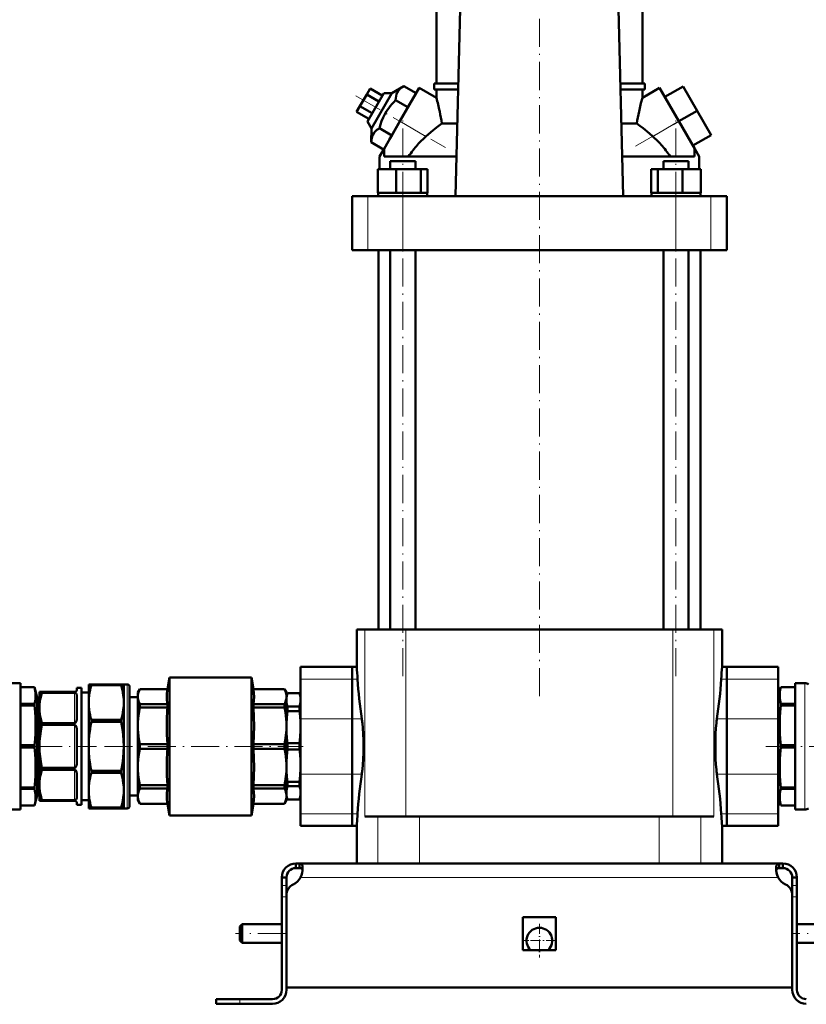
# Model space of a CAD drawing. Extents: x -1351 to 1763, y -1300 to 612.
# Tile 69 of 80: x 1252 to 1588, y -276 to 145. Entities that reach past the tile are written whole.
import ezdxf

# ---------------------------------------------------------------- set-up
doc = ezdxf.new("R2010")
doc.units = 0
doc.linetypes.add('DASHDOT', pattern=[18.5, 12, -3, 0.5, -3])

msp = doc.modelspace()

# ---------------------------------------------------------------- linework, layer by layer
at = {"color": 7, "linetype": 'DASHDOT', "lineweight": 18}
for p, q in [((1473.81, -143.97), (1473.81, 198.63)), ((1395.39, 112.55), (1433.68, 90.45)), ((1514.88, 90.99), (1541.82, 106.55)), ((1415.47, -135.43), (1415.47, 104.69)), ((1532.14, -135.43), (1532.14, 104.69)), ((1257.95, -165.42), (1284.69, -165.42)), ((1288.09, -165.42), (1372.89, -165.42)), ((1570.48, -165.42), (1634.42, -165.42)), ((1365.61, -245.42), (1344.01, -245.42)), ((1603.61, -245.42), (1582.01, -245.42))]:
    msp.add_line(p, q, dxfattribs=at)
at = {"color": 7, "lineweight": 50}
for p, q in [((1429.81, 117.83), (1429.81, 170.08)), ((1438.01, 69.68), (1440.48, 169.78)), ((1507.14, 169.78), (1509.6, 69.68)), ((1517.81, 117.83), (1517.81, 170.08)), ((1428.81, 117.83), (1439.2, 117.83)), ((1428.81, 115.33), (1428.81, 117.83)), ((1508.42, 117.83), (1518.81, 117.83)), ((1518.81, 115.33), (1518.81, 117.83)), ((1401.52, 115.68), (1400.08, 113.18)), ((1407.33, 113.74), (1400.33, 101.61)), ((1406.72, 112.68), (1401.52, 115.68)), ((1402.07, 98.61), (1410.8, 113.74)), ((1410.8, 113.74), (1407.33, 113.74)), ((1415.89, 116.72), (1410.8, 113.74)), ((1422.48, 115.97), (1414.23, 101.68)), ((1421.15, 113.68), (1415.89, 116.72)), ((1421.15, 113.68), (1417.69, 107.68)), ((1429.81, 111.73), (1422.48, 115.97)), ((1439.14, 115.33), (1428.81, 115.33)), ((1429.81, 111.73), (1429.81, 115.33)), ((1518.81, 115.33), (1508.48, 115.33)), ((1517.81, 111.73), (1525.14, 115.97)), ((1517.81, 111.73), (1517.81, 115.33)), ((1533.39, 101.68), (1525.14, 115.97)), ((1527.39, 112.07), (1535.18, 116.57)), ((1541.18, 106.18), (1535.18, 116.57)), ((1400.08, 113.18), (1397.19, 108.18)), ((1405.28, 110.18), (1400.08, 113.18)), ((1417.69, 107.68), (1412.42, 110.72)), ((1533.39, 101.68), (1527.39, 112.07)), ((1397.19, 108.18), (1395.75, 105.68)), ((1400.95, 102.68), (1395.75, 105.68)), ((1402.39, 105.18), (1397.19, 108.18)), ((1417.69, 107.68), (1410.76, 95.68)), ((1533.39, 101.68), (1541.18, 106.18)), ((1547.18, 95.78), (1541.18, 106.18)), ((1400.33, 101.61), (1402.07, 98.61)), ((1407.48, 89.99), (1414.23, 101.68)), ((1540.14, 89.99), (1533.39, 101.68)), ((1539.39, 91.28), (1533.39, 101.68)), ((1402.07, 98.61), (1402.03, 92.72)), ((1410.76, 95.68), (1405.49, 98.72)), ((1432.2, 100.8), (1438.78, 100.8)), ((1508.84, 100.8), (1515.42, 100.8)), ((1407.3, 89.68), (1402.03, 92.72)), ((1410.76, 95.68), (1409.82, 94.04)), ((1539.39, 91.28), (1547.18, 95.78)), ((1405.56, 86.66), (1407.48, 89.99)), ((1407.58, 89.92), (1407.48, 89.99)), ((1407.58, 86.68), (1407.58, 89.92)), ((1540.14, 89.99), (1540.03, 89.92)), ((1540.03, 86.68), (1540.03, 89.92)), ((1540.14, 89.99), (1542.06, 86.66)), ((1405.56, 81.18), (1405.56, 86.66)), ((1438.43, 86.68), (1407.58, 86.68)), ((1410.09, 84.68), (1411.67, 84.68)), ((1410.09, 81.18), (1410.09, 84.68)), ((1411.67, 84.68), (1420.85, 84.68)), ((1420.85, 81.18), (1420.85, 84.68)), ((1540.03, 86.68), (1509.19, 86.68)), ((1526.76, 84.68), (1535.95, 84.68)), ((1526.76, 81.18), (1526.76, 84.68)), ((1535.95, 84.68), (1537.52, 84.68)), ((1537.52, 81.18), (1537.52, 84.68)), ((1542.06, 81.18), (1542.06, 86.66)), ((1404.88, 81.18), (1412.63, 81.18)), ((1404.88, 71.18), (1404.88, 81.18)), ((1412.63, 81.18), (1423.23, 81.18)), ((1412.63, 71.18), (1412.63, 81.18)), ((1423.23, 81.18), (1426.07, 81.18)), ((1423.23, 71.18), (1423.23, 81.18)), ((1426.07, 71.18), (1426.07, 81.18)), ((1521.55, 81.18), (1524.39, 81.18)), ((1521.55, 71.18), (1521.55, 81.18)), ((1524.39, 81.18), (1534.98, 81.18)), ((1524.39, 71.18), (1524.39, 81.18)), ((1534.98, 81.18), (1542.74, 81.18)), ((1534.98, 71.18), (1534.98, 81.18)), ((1542.74, 71.18), (1542.74, 81.18)), ((1542.74, 71.18), (1542.74, 81.18)), ((1393.81, 69.68), (1400.6, 69.68)), ((1393.81, 46.68), (1393.81, 69.68)), ((1400.6, 69.68), (1415.47, 69.68)), ((1405.68, 71.18), (1404.88, 71.18)), ((1405.02, 71.18), (1405.02, 69.68)), ((1405.68, 71.18), (1411.83, 71.18)), ((1412.63, 71.18), (1411.83, 71.18)), ((1413.73, 71.18), (1412.63, 71.18)), ((1413.73, 71.18), (1415.47, 71.18)), ((1415.47, 71.18), (1422.14, 71.18)), ((1415.47, 69.68), (1532.15, 69.68)), ((1423.23, 71.18), (1422.14, 71.18)), ((1423.52, 71.18), (1423.23, 71.18)), ((1423.52, 71.18), (1425.92, 71.18)), ((1426.07, 71.18), (1425.77, 71.18)), ((1425.92, 71.18), (1425.92, 69.68)), ((1521.55, 71.18), (1521.84, 71.18)), ((1521.69, 71.18), (1524.09, 71.18)), ((1521.69, 71.18), (1521.69, 69.68)), ((1524.09, 71.18), (1524.39, 71.18)), ((1524.39, 71.18), (1525.48, 71.18)), ((1525.48, 71.18), (1532.14, 71.18)), ((1532.14, 71.18), (1533.89, 71.18)), ((1532.15, 69.68), (1547.02, 69.68)), ((1533.89, 71.18), (1534.98, 71.18)), ((1534.98, 71.18), (1535.78, 71.18)), ((1535.78, 71.18), (1541.94, 71.18)), ((1541.94, 71.18), (1542.74, 71.18)), ((1542.59, 71.18), (1542.59, 69.68)), ((1542.59, 71.18), (1542.59, 69.68)), ((1547.02, 69.68), (1553.81, 69.68)), ((1553.81, 46.68), (1553.81, 69.68)), ((1400.6, 46.68), (1393.81, 46.68)), ((1415.47, 46.68), (1400.6, 46.68)), ((1405.06, 46.68), (1405.06, -115.42)), ((1410.09, -115.42), (1410.09, 46.68)), ((1532.15, 46.68), (1415.47, 46.68)), ((1420.85, -115.42), (1420.85, 46.68)), ((1526.76, -115.42), (1526.76, 46.68)), ((1547.02, 46.68), (1532.15, 46.68)), ((1537.52, -115.42), (1537.52, 46.68)), ((1542.56, -115.42), (1542.56, 46.68)), ((1553.81, 46.68), (1547.02, 46.68)), ((1395.81, -115.42), (1399.29, -115.42)), ((1395.81, -131.42), (1395.81, -115.42)), ((1416.8, -115.42), (1399.29, -115.42)), ((1509.46, -115.42), (1416.8, -115.42)), ((1530.82, -115.42), (1509.46, -115.42)), ((1548.32, -115.42), (1530.82, -115.42)), ((1551.81, -115.42), (1548.32, -115.42)), ((1551.81, -131.42), (1551.81, -115.42)), ((1371.81, -136.66), (1371.81, -131.42)), ((1393.81, -131.42), (1371.81, -131.42)), ((1393.81, -136.66), (1393.81, -131.42)), ((1395.81, -131.42), (1393.81, -131.42)), ((1393.81, -131.42), (1393.81, -136.66)), ((1553.81, -131.42), (1551.81, -131.42)), ((1553.81, -131.42), (1553.81, -136.66)), ((1553.81, -136.66), (1553.81, -131.42)), ((1553.81, -131.42), (1575.81, -131.42)), ((1575.81, -131.42), (1575.81, -136.66)), ((1252.13, -138.42), (1247.97, -138.42)), ((1252.13, -192.42), (1252.13, -138.42)), ((1314.93, -140.92), (1315.81, -135.92)), ((1315.81, -135.92), (1315.81, -165.42)), ((1315.81, -135.92), (1350.81, -135.92)), ((1350.81, -194.92), (1350.81, -135.92)), ((1351.69, -140.92), (1350.81, -135.92)), ((1371.81, -136.66), (1371.81, -153.58)), ((1393.81, -136.66), (1393.81, -153.58)), ((1393.81, -153.58), (1393.81, -136.66)), ((1553.81, -153.58), (1553.81, -136.66)), ((1553.81, -136.66), (1553.81, -153.58)), ((1575.81, -153.58), (1575.81, -136.66)), ((1582.99, -138.42), (1587.15, -138.42)), ((1582.99, -138.42), (1582.99, -192.42)), ((1252.13, -140.17), (1258.16, -140.17)), ((1252.13, -140.18), (1258.16, -140.18)), ((1258.16, -140.18), (1258.16, -140.17)), ((1259.31, -144.47), (1258.16, -140.17)), ((1260.31, -142.17), (1261.32, -142.17)), ((1260.31, -148.98), (1260.31, -142.17)), ((1261.32, -142.49), (1261.32, -142.17)), ((1275.31, -142.17), (1261.32, -142.17)), ((1275.31, -142.49), (1261.32, -142.49)), ((1276.31, -140.42), (1276.31, -141.17)), ((1276.31, -140.42), (1278.31, -140.42)), ((1278.31, -165.42), (1278.31, -140.42)), ((1278.31, -142.42), (1281.31, -142.42)), ((1282.46, -138.92), (1281.31, -138.92)), ((1281.31, -146.68), (1281.31, -138.92)), ((1282.46, -138.92), (1295.15, -138.92)), ((1282.46, -139.27), (1282.46, -138.92)), ((1282.46, -139.27), (1295.15, -139.27)), ((1295.15, -139.27), (1295.15, -138.92)), ((1296.31, -138.92), (1295.15, -138.92)), ((1296.31, -146.68), (1296.31, -138.92)), ((1296.31, -138.92), (1297.81, -138.92)), ((1298.81, -165.42), (1298.81, -139.92)), ((1302.31, -142.42), (1303.17, -140.92)), ((1302.31, -144.17), (1302.31, -142.42)), ((1303.17, -140.94), (1303.17, -140.92)), ((1314.93, -140.92), (1303.17, -140.92)), ((1303.17, -140.94), (1314.93, -140.94)), ((1314.93, -140.94), (1314.93, -140.92)), ((1351.69, -140.94), (1351.69, -140.92)), ((1364.94, -140.92), (1351.69, -140.92)), ((1351.69, -140.94), (1364.94, -140.94)), ((1364.94, -140.94), (1364.94, -140.92)), ((1365.81, -142.42), (1364.94, -140.92)), ((1365.81, -144.17), (1365.81, -142.42)), ((1365.81, -143.92), (1366.26, -142.67)), ((1366.26, -142.67), (1366.26, -142.71)), ((1371.35, -142.67), (1366.26, -142.67)), ((1371.35, -142.71), (1366.26, -142.71)), ((1371.35, -142.67), (1371.35, -142.71)), ((1371.81, -143.92), (1371.35, -142.67)), ((1575.81, -144.47), (1576.96, -140.17)), ((1576.96, -140.17), (1576.96, -140.18)), ((1582.99, -140.17), (1576.96, -140.17)), ((1582.99, -140.18), (1576.96, -140.18)), ((1252.13, -147.25), (1258.16, -147.25)), ((1258.16, -147.57), (1258.16, -147.25)), ((1259.31, -150.61), (1259.31, -144.47)), ((1259.31, -144.47), (1260.31, -144.47)), ((1276.31, -143.98), (1276.31, -152.57)), ((1281.31, -165.42), (1281.31, -146.68)), ((1296.31, -165.42), (1296.31, -146.68)), ((1298.81, -144.42), (1302.31, -144.42)), ((1302.31, -156.62), (1302.31, -144.17)), ((1365.81, -143.92), (1365.81, -145.56)), ((1365.81, -156.62), (1365.81, -144.17)), ((1365.81, -145.56), (1365.81, -157.2)), ((1575.81, -144.47), (1575.81, -180.24)), ((1582.99, -147.25), (1576.96, -147.25)), ((1576.96, -147.25), (1576.96, -147.9)), ((1252.13, -147.9), (1258.16, -147.9)), ((1258.16, -147.9), (1258.16, -147.57)), ((1259.31, -186.38), (1259.31, -150.61)), ((1260.31, -165.42), (1260.31, -148.98)), ((1303.17, -148.82), (1303.17, -147.4)), ((1314.93, -147.4), (1303.17, -147.4)), ((1303.17, -148.82), (1314.93, -148.82)), ((1314.93, -148.82), (1314.93, -147.4)), ((1351.69, -148.82), (1351.69, -147.4)), ((1364.94, -147.4), (1351.69, -147.4)), ((1351.69, -148.82), (1364.94, -148.82)), ((1364.94, -148.82), (1364.94, -147.4)), ((1371.35, -148.41), (1366.26, -148.41)), ((1366.26, -148.41), (1366.26, -150.32)), ((1371.35, -150.32), (1366.26, -150.32)), ((1371.35, -148.41), (1371.35, -150.32)), ((1582.99, -147.9), (1576.96, -147.9)), ((1261.32, -156.23), (1261.32, -155.48)), ((1275.31, -155.48), (1261.32, -155.48)), ((1282.46, -154.1), (1295.15, -154.1)), ((1282.46, -154.94), (1282.46, -154.1)), ((1282.46, -154.94), (1295.15, -154.94)), ((1295.15, -154.94), (1295.15, -154.1)), ((1371.81, -177.27), (1371.81, -153.58)), ((1393.81, -177.27), (1393.81, -153.58)), ((1393.81, -153.58), (1393.81, -177.27)), ((1553.81, -153.58), (1553.81, -177.27)), ((1553.81, -177.27), (1553.81, -153.58)), ((1575.81, -153.58), (1575.81, -177.27)), ((1275.31, -156.23), (1261.32, -156.23)), ((1276.31, -159.35), (1276.31, -165.42)), ((1302.31, -165.42), (1302.31, -156.62)), ((1365.81, -174.22), (1365.81, -156.62)), ((1365.81, -157.2), (1365.81, -173.65)), ((1371.35, -164.07), (1366.26, -164.07)), ((1366.26, -164.07), (1366.26, -166.78)), ((1371.35, -164.07), (1371.35, -166.78)), ((1252.13, -164.96), (1258.16, -164.96)), ((1252.13, -165.88), (1258.16, -165.88)), ((1258.16, -165.88), (1258.16, -164.96)), ((1260.31, -181.86), (1260.31, -165.42)), ((1276.31, -165.42), (1276.31, -171.5)), ((1278.31, -190.42), (1278.31, -165.42)), ((1281.31, -184.16), (1281.31, -165.42)), ((1296.31, -184.16), (1296.31, -165.42)), ((1298.81, -190.92), (1298.81, -165.42)), ((1302.31, -174.22), (1302.31, -165.42)), ((1303.17, -165.42), (1303.17, -164.42)), ((1314.93, -164.42), (1303.17, -164.42)), ((1303.17, -166.43), (1303.17, -165.42)), ((1303.17, -166.43), (1314.93, -166.43)), ((1314.93, -164.42), (1314.93, -165.42)), ((1314.93, -165.42), (1314.93, -166.43)), ((1315.81, -194.92), (1315.81, -165.42)), ((1351.69, -166.43), (1351.69, -164.42)), ((1364.94, -164.42), (1351.69, -164.42)), ((1351.69, -166.43), (1364.94, -166.43)), ((1364.94, -166.43), (1364.94, -164.42)), ((1371.35, -166.78), (1366.26, -166.78)), ((1582.99, -164.96), (1576.96, -164.96)), ((1576.96, -164.96), (1576.96, -165.88)), ((1582.99, -165.88), (1576.96, -165.88)), ((1261.32, -175.37), (1261.32, -174.61)), ((1275.31, -174.61), (1261.32, -174.61)), ((1275.31, -175.37), (1261.32, -175.37)), ((1282.46, -176.75), (1282.46, -175.91)), ((1282.46, -175.91), (1295.15, -175.91)), ((1295.15, -176.75), (1295.15, -175.91)), ((1302.31, -186.67), (1302.31, -174.22)), ((1365.81, -173.65), (1365.81, -185.29)), ((1365.81, -186.67), (1365.81, -174.22)), ((1276.31, -178.27), (1276.31, -186.87)), ((1282.46, -176.75), (1295.15, -176.75)), ((1371.35, -180.52), (1366.26, -180.52)), ((1366.26, -180.52), (1366.26, -182.44)), ((1371.35, -180.52), (1371.35, -182.44)), ((1371.81, -177.27), (1371.81, -194.18)), ((1393.81, -177.27), (1393.81, -194.18)), ((1393.81, -194.18), (1393.81, -177.27)), ((1553.81, -194.18), (1553.81, -177.27)), ((1553.81, -177.27), (1553.81, -194.18)), ((1575.81, -194.18), (1575.81, -177.27)), ((1575.81, -180.24), (1575.81, -186.38)), ((1252.13, -182.95), (1258.16, -182.95)), ((1252.13, -183.6), (1258.16, -183.6)), ((1258.16, -183.6), (1258.16, -182.95)), ((1260.31, -188.67), (1260.31, -181.86)), ((1281.31, -191.92), (1281.31, -184.16)), ((1296.31, -191.92), (1296.31, -184.16)), ((1303.17, -183.44), (1303.17, -182.02)), ((1314.93, -182.02), (1303.17, -182.02)), ((1303.17, -183.44), (1314.93, -183.44)), ((1314.93, -183.44), (1314.93, -182.02)), ((1351.69, -183.44), (1351.69, -182.02)), ((1364.94, -182.02), (1351.69, -182.02)), ((1351.69, -183.44), (1364.94, -183.44)), ((1364.94, -183.44), (1364.94, -182.02)), ((1366.26, -182.44), (1371.35, -182.44)), ((1582.99, -182.95), (1576.96, -182.95)), ((1576.96, -182.95), (1576.96, -183.28)), ((1576.96, -183.28), (1576.96, -183.6)), ((1582.99, -183.6), (1576.96, -183.6)), ((1259.31, -186.38), (1258.16, -190.67)), ((1259.31, -186.38), (1260.31, -186.38)), ((1261.32, -188.67), (1260.31, -188.67)), ((1261.32, -188.67), (1261.32, -188.36)), ((1275.31, -188.36), (1261.32, -188.36)), ((1275.31, -188.67), (1261.32, -188.67)), ((1278.31, -188.42), (1281.31, -188.42)), ((1298.81, -186.42), (1302.31, -186.42)), ((1302.31, -188.42), (1302.31, -186.67)), ((1302.31, -188.42), (1303.17, -189.92)), ((1365.81, -188.42), (1364.94, -189.92)), ((1365.81, -185.29), (1365.81, -186.92)), ((1365.81, -188.42), (1365.81, -186.67)), ((1365.81, -186.92), (1366.26, -188.17)), ((1371.35, -188.13), (1366.26, -188.13)), ((1366.26, -188.13), (1366.26, -188.17)), ((1371.35, -188.17), (1366.26, -188.17)), ((1371.81, -186.92), (1371.35, -188.17)), ((1371.35, -188.13), (1371.35, -188.17)), ((1575.81, -186.38), (1576.96, -190.67)), ((1247.97, -192.42), (1252.13, -192.42)), ((1252.13, -190.67), (1258.16, -190.67)), ((1252.13, -190.67), (1258.16, -190.67)), ((1258.16, -190.67), (1258.16, -190.67)), ((1276.31, -189.67), (1276.31, -190.42)), ((1276.31, -190.42), (1278.31, -190.42)), ((1281.31, -191.92), (1282.46, -191.92)), ((1282.46, -191.58), (1295.15, -191.58)), ((1282.46, -191.92), (1282.46, -191.58)), ((1282.46, -191.92), (1295.15, -191.92)), ((1295.15, -191.92), (1295.15, -191.58)), ((1295.15, -191.92), (1296.31, -191.92)), ((1296.31, -191.92), (1297.81, -191.92)), ((1303.17, -189.92), (1303.17, -189.9)), ((1314.93, -189.9), (1303.17, -189.9)), ((1314.93, -189.92), (1303.17, -189.92)), ((1314.93, -189.92), (1314.93, -189.9)), ((1314.93, -189.92), (1315.81, -194.92)), ((1351.69, -189.92), (1350.81, -194.92)), ((1351.69, -189.92), (1351.69, -189.9)), ((1364.94, -189.9), (1351.69, -189.9)), ((1364.94, -189.92), (1351.69, -189.92)), ((1364.94, -189.9), (1364.94, -189.92)), ((1582.99, -190.67), (1576.96, -190.67)), ((1576.96, -190.67), (1576.96, -190.67)), ((1582.99, -190.67), (1576.96, -190.67)), ((1587.15, -192.42), (1582.99, -192.42)), ((1315.81, -194.92), (1350.81, -194.92)), ((1371.81, -199.42), (1371.81, -194.18)), ((1393.81, -199.42), (1393.81, -194.18)), ((1393.81, -194.18), (1393.81, -199.42)), ((1396.08, -195.42), (1396.16, -194.18)), ((1399.29, -195.42), (1404.86, -195.42)), ((1404.86, -195.42), (1422.61, -195.42)), ((1422.61, -195.42), (1525, -195.42)), ((1525, -195.42), (1542.75, -195.42)), ((1542.75, -195.42), (1548.32, -195.42)), ((1551.46, -194.18), (1551.53, -195.42)), ((1553.81, -194.18), (1553.81, -199.42)), ((1553.81, -199.42), (1553.81, -194.18)), ((1575.81, -194.18), (1575.81, -199.42)), ((1393.81, -199.42), (1371.81, -199.42)), ((1395.81, -199.42), (1393.81, -199.42)), ((1395.81, -215.42), (1395.81, -199.42)), ((1551.81, -215.42), (1551.81, -199.42)), ((1553.81, -199.42), (1551.81, -199.42)), ((1553.81, -199.42), (1575.81, -199.42)), ((1369.81, -215.42), (1371.34, -215.42)), ((1369.81, -215.42), (1369.81, -217.42)), ((1369.81, -217.42), (1371.34, -217.42)), ((1371.34, -215.42), (1371.34, -217.42)), ((1371.34, -215.42), (1473.81, -215.42)), ((1404.86, -215.42), (1395.81, -215.42)), ((1422.61, -215.42), (1404.86, -215.42)), ((1525, -215.42), (1422.61, -215.42)), ((1576.27, -215.42), (1473.81, -215.42)), ((1542.75, -215.42), (1525, -215.42)), ((1551.81, -215.42), (1542.75, -215.42)), ((1576.27, -215.42), (1576.27, -217.42)), ((1577.81, -215.42), (1576.27, -215.42)), ((1577.81, -217.42), (1576.27, -217.42)), ((1577.81, -215.42), (1577.81, -217.42)), ((1363.81, -221.42), (1365.81, -221.42)), ((1363.81, -221.42), (1363.81, -224.84)), ((1365.81, -221.42), (1365.81, -224.84)), ((1581.81, -221.42), (1581.81, -224.84)), ((1583.81, -221.42), (1581.81, -221.42)), ((1583.81, -221.42), (1583.81, -224.84)), ((1363.81, -224.84), (1363.81, -229.67)), ((1365.81, -224.84), (1365.81, -228.94)), ((1581.81, -224.84), (1581.81, -229.67)), ((1583.81, -224.84), (1583.81, -229.67)), ((1363.81, -269.42), (1363.81, -229.67)), ((1365.81, -268.42), (1365.81, -228.94)), ((1365.81, -269.42), (1365.81, -229.67)), ((1581.81, -228.94), (1581.81, -268.42)), ((1581.81, -269.42), (1581.81, -229.67)), ((1583.81, -229.67), (1583.81, -269.42)), ((1466.81, -238.42), (1473.81, -238.42)), ((1466.81, -238.42), (1466.81, -252.42)), ((1473.81, -238.42), (1480.81, -238.42)), ((1480.81, -238.42), (1480.81, -252.42)), ((1345.81, -242.42), (1346.81, -241.42)), ((1345.81, -242.42), (1345.81, -245.42)), ((1346.81, -241.42), (1346.81, -245.42)), ((1363.81, -241.42), (1346.81, -241.42)), ((1600.81, -241.42), (1583.81, -241.42)), ((1345.81, -245.42), (1345.81, -248.42)), ((1346.81, -245.42), (1346.81, -249.42)), ((1345.81, -248.42), (1346.81, -249.42)), ((1363.81, -249.42), (1346.81, -249.42)), ((1466.81, -252.42), (1473.81, -252.42)), ((1473.81, -252.42), (1480.81, -252.42)), ((1600.81, -249.42), (1583.81, -249.42)), ((1473.81, -268.42), (1365.81, -268.42)), ((1473.81, -268.42), (1581.81, -268.42)), ((1335.81, -273.42), (1335.81, -275.42)), ((1345.81, -273.42), (1335.81, -273.42)), ((1359.81, -273.42), (1345.81, -273.42)), ((1345.81, -275.42), (1335.81, -275.42)), ((1345.81, -275.42), (1359.81, -275.42))]:
    msp.add_line(p, q, dxfattribs=at)
at = {"color": 7, "lineweight": 18}
for p, q in [((1414.23, 101.68), (1425.36, 95.25)), ((1522.26, 95.25), (1533.39, 101.68)), ((1400.6, 46.68), (1400.6, 69.68)), ((1415.47, 46.68), (1415.47, 69.68)), ((1532.15, 46.68), (1532.15, 69.68)), ((1547.02, 46.68), (1547.02, 69.68)), ((1399.29, -115.42), (1399.29, -195.42)), ((1416.8, -115.42), (1416.8, -195.42)), ((1530.82, -115.42), (1530.82, -195.42)), ((1548.32, -115.42), (1548.32, -195.42)), ((1393.81, -136.66), (1371.81, -136.66)), ((1393.81, -136.66), (1396.16, -136.66)), ((1551.46, -136.66), (1553.81, -136.66)), ((1553.81, -136.66), (1575.81, -136.66)), ((1587.15, -138.42), (1587.15, -192.42)), ((1275.31, -155.48), (1275.31, -142.49)), ((1297.81, -165.42), (1297.81, -138.92)), ((1393.81, -153.58), (1371.81, -153.58)), ((1393.81, -153.58), (1397.97, -153.58)), ((1549.64, -153.58), (1553.81, -153.58)), ((1553.81, -153.58), (1575.81, -153.58)), ((1275.31, -174.61), (1275.31, -156.23)), ((1297.81, -191.92), (1297.81, -165.42)), ((1275.31, -188.36), (1275.31, -175.37)), ((1393.81, -177.27), (1371.81, -177.27)), ((1393.81, -177.27), (1397.97, -177.27)), ((1549.64, -177.27), (1553.81, -177.27)), ((1553.81, -177.27), (1575.81, -177.27)), ((1393.81, -194.18), (1371.81, -194.18)), ((1393.81, -194.18), (1396.16, -194.18)), ((1404.86, -195.42), (1404.86, -215.42)), ((1422.61, -215.42), (1422.61, -195.42)), ((1525, -195.42), (1525, -215.42)), ((1542.75, -195.42), (1542.75, -215.42)), ((1551.46, -194.18), (1553.81, -194.18)), ((1553.81, -194.18), (1575.81, -194.18)), ((1371.84, -221.42), (1473.81, -221.42)), ((1575.78, -221.42), (1473.81, -221.42)), ((1363.81, -224.84), (1365.81, -224.84)), ((1583.81, -224.84), (1581.81, -224.84)), ((1363.81, -229.67), (1365.81, -229.67)), ((1583.81, -229.67), (1581.81, -229.67)), ((1345.81, -273.42), (1345.81, -275.42))]:
    msp.add_line(p, q, dxfattribs=at)
at = {"color": 7, "linetype": 'DASHDOT', "lineweight": 18, "ltscale": 0.060016}
for p, q in [((1366.01, -229.67), (1363.61, -229.67)), ((1584.01, -229.67), (1581.61, -229.67))]:
    msp.add_line(p, q, dxfattribs=at)
at = {"color": 7, "linetype": 'DASHDOT', "lineweight": 18, "ltscale": 0.3575}
msp.add_line((1473.81, -241.27), (1473.81, -255.57), dxfattribs=at)
at = {"color": 7, "linetype": 'DASHDOT', "lineweight": 18, "ltscale": 0.357501}
msp.add_line((1480.96, -248.42), (1466.66, -248.42), dxfattribs=at)
at = {"color": 7, "linetype": 'DASHDOT', "lineweight": 18, "ltscale": 0.06}
msp.add_line((1345.81, -275.62), (1345.81, -273.22), dxfattribs=at)
at = {"color": 7, "lineweight": 50}
for points in [[(1415.89, 116.72), (1415.31, 116.35), (1414.78, 115.98), (1414.37, 115.63), (1414, 115.27), (1413.49, 114.64), (1413.09, 113.97), (1412.79, 113.23), (1412.58, 112.42), (1412.46, 111.6), (1412.42, 110.72)], [(1412.42, 110.72), (1411.58, 109.88), (1410.8, 109.03), (1410.09, 108.2), (1409.44, 107.36), (1408.53, 106.05), (1407.73, 104.69), (1407.04, 103.27), (1406.43, 101.77), (1405.93, 100.29), (1405.49, 98.72)], [(1516.38, 105.93), (1517.2, 109.42), (1517.81, 111.73)], [(1405.49, 98.72), (1404.91, 98.35), (1404.39, 97.98), (1403.98, 97.63), (1403.61, 97.27), (1403.1, 96.64), (1402.7, 95.97), (1402.39, 95.23), (1402.18, 94.42), (1402.07, 93.6), (1402.03, 92.72)], [(1432.2, 100.8), (1429.83, 99.01), (1427.44, 97.06), (1425.36, 95.25)], [(1522.26, 95.25), (1520.88, 96.46), (1518.11, 98.76), (1516.76, 99.81), (1515.42, 100.8)], [(1258.16, -147.25), (1258.4, -146.13), (1258.55, -145.07), (1258.63, -143.71), (1258.55, -142.35), (1258.33, -140.93), (1258.16, -140.18)], [(1261.32, -142.49), (1260.83, -144.37), (1260.64, -145.31), (1260.49, -146.25), (1260.35, -147.62), (1260.31, -148.98)], [(1276.31, -143.98), (1276.28, -143.5), (1276.23, -143.27), (1276.14, -143.03), (1275.99, -142.8), (1275.85, -142.66), (1275.64, -142.55), (1275.31, -142.49)], [(1281.31, -146.68), (1281.36, -145.13), (1281.52, -143.57), (1281.68, -142.51), (1281.89, -141.45), (1282.16, -140.36), (1282.46, -139.27)], [(1295.15, -139.27), (1295.46, -140.36), (1295.72, -141.45), (1295.93, -142.51), (1296.1, -143.57), (1296.26, -145.13), (1296.31, -146.68)], [(1303.17, -140.94), (1302.79, -141.79), (1302.52, -142.61), (1302.36, -143.4), (1302.31, -144.17)], [(1314.93, -147.4), (1314.72, -145.71), (1314.66, -144.1), (1314.7, -143.03), (1314.85, -141.46), (1314.93, -140.94)], [(1351.69, -140.94), (1351.89, -142.61), (1351.95, -144.22), (1351.88, -145.82), (1351.69, -147.4)], [(1365.81, -144.17), (1365.78, -143.59), (1365.69, -142.99), (1365.54, -142.39), (1365.33, -141.79), (1364.94, -140.94)], [(1366.26, -142.71), (1365.98, -143.85), (1365.83, -144.99), (1365.81, -145.56)], [(1371.81, -145.55), (1371.76, -144.6), (1371.6, -143.66), (1371.35, -142.71)], [(1576.96, -140.18), (1576.71, -141.29), (1576.56, -142.35), (1576.49, -143.71), (1576.56, -145.07), (1576.78, -146.5), (1576.96, -147.25)], [(1282.46, -154.1), (1282.16, -153.01), (1281.89, -151.92), (1281.68, -150.86), (1281.52, -149.8), (1281.36, -148.24), (1281.31, -146.68)], [(1296.31, -146.68), (1296.26, -148.24), (1296.1, -149.8), (1295.93, -150.86), (1295.72, -151.92), (1295.46, -153.01), (1295.15, -154.1)], [(1302.31, -144.17), (1302.34, -144.8), (1302.44, -145.42), (1302.61, -146.06), (1303, -147.06), (1303.17, -147.4)], [(1364.94, -147.4), (1365.25, -146.76), (1365.57, -145.85), (1365.76, -144.96), (1365.81, -144.17)], [(1365.81, -145.56), (1365.86, -146.51), (1366.01, -147.46), (1366.26, -148.41)], [(1371.35, -148.41), (1371.64, -147.27), (1371.79, -146.13), (1371.81, -145.57)], [(1258.16, -164.96), (1258.4, -162.27), (1258.55, -159.71), (1258.63, -156.43), (1258.55, -153.14), (1258.4, -150.58), (1258.16, -147.9)], [(1260.31, -148.98), (1260.35, -150.35), (1260.49, -151.71), (1260.64, -152.65), (1260.83, -153.59), (1261.32, -155.48)], [(1303.17, -148.82), (1302.85, -150.47), (1302.61, -152.06), (1302.44, -153.6), (1302.34, -155.12), (1302.31, -156.62)], [(1314.93, -164.42), (1314.72, -160.32), (1314.66, -156.44), (1314.7, -153.85), (1314.85, -150.06), (1314.93, -148.82)], [(1351.69, -148.82), (1351.89, -152.83), (1351.95, -156.73), (1351.88, -160.59), (1351.69, -164.42)], [(1365.81, -156.62), (1365.78, -155.2), (1365.69, -153.77), (1365.54, -152.31), (1365.33, -150.86), (1364.94, -148.82)], [(1366.26, -150.32), (1365.98, -153.07), (1365.83, -155.82), (1365.81, -157.2)], [(1371.81, -157.16), (1371.75, -154.88), (1371.6, -152.6), (1371.35, -150.32)], [(1576.96, -147.9), (1576.71, -150.59), (1576.56, -153.15), (1576.49, -156.43), (1576.56, -159.72), (1576.71, -162.28), (1576.96, -164.96)], [(1276.31, -152.57), (1276.29, -153.2), (1276.23, -153.83), (1276.1, -154.47), (1275.99, -154.78), (1275.85, -155.08), (1275.63, -155.34), (1275.5, -155.43), (1275.31, -155.48)], [(1281.31, -165.42), (1281.37, -162.96), (1281.57, -160.48), (1281.9, -158), (1282.16, -156.47), (1282.46, -154.94)], [(1296.31, -165.42), (1296.24, -162.96), (1296.04, -160.48), (1295.72, -158), (1295.46, -156.47), (1295.15, -154.94)], [(1398.65, -165.42), (1398.62, -162.72), (1398.53, -160.06), (1398.4, -157.67), (1398.22, -155.53)], [(1549.4, -155.53), (1549.22, -157.66), (1549.08, -160.03), (1549, -162.7), (1548.97, -165.42)], [(1260.31, -165.42), (1260.37, -163.26), (1260.54, -161.09), (1260.82, -158.92), (1261.32, -156.23)], [(1276.31, -159.35), (1276.29, -158.65), (1276.23, -157.95), (1276.1, -157.28), (1275.99, -156.95), (1275.84, -156.64), (1275.75, -156.5), (1275.63, -156.37), (1275.5, -156.28), (1275.31, -156.23)], [(1302.31, -156.62), (1302.34, -158.04), (1302.43, -159.47), (1302.58, -160.93), (1302.79, -162.38), (1303.17, -164.42)], [(1364.94, -164.42), (1365.25, -162.87), (1365.57, -160.67), (1365.76, -158.51), (1365.81, -156.62)], [(1365.81, -157.2), (1365.86, -159.49), (1366.01, -161.78), (1366.26, -164.07)], [(1371.35, -164.07), (1371.64, -161.32), (1371.79, -158.57), (1371.81, -157.21)], [(1258.16, -182.95), (1258.4, -180.26), (1258.55, -177.7), (1258.63, -174.41), (1258.55, -171.12), (1258.4, -168.57), (1258.16, -165.88)], [(1260.31, -165.42), (1260.37, -167.59), (1260.54, -169.75), (1260.82, -171.93), (1261.32, -174.61)], [(1281.31, -165.42), (1281.37, -167.89), (1281.57, -170.36), (1281.9, -172.84), (1282.16, -174.38), (1282.46, -175.91)], [(1296.31, -165.42), (1296.24, -167.89), (1296.04, -170.36), (1295.72, -172.84), (1295.46, -174.38), (1295.15, -175.91)], [(1303.17, -166.43), (1302.85, -168.07), (1302.61, -169.66), (1302.44, -171.21), (1302.34, -172.72), (1302.31, -174.22)], [(1314.93, -182.02), (1314.72, -177.92), (1314.66, -174.05), (1314.7, -171.46), (1314.85, -167.67), (1314.93, -166.43)], [(1351.69, -166.43), (1351.89, -170.44), (1351.95, -174.34), (1351.88, -178.19), (1351.69, -182.02)], [(1365.81, -174.22), (1365.78, -172.81), (1365.69, -171.37), (1365.54, -169.92), (1365.33, -168.46), (1364.94, -166.43)], [(1366.26, -166.78), (1365.98, -169.52), (1365.83, -172.27), (1365.81, -173.65)], [(1371.81, -173.63), (1371.76, -171.34), (1371.6, -169.06), (1371.35, -166.78)], [(1398.22, -175.31), (1398.4, -173.19), (1398.53, -170.82), (1398.62, -168.14), (1398.65, -165.42)], [(1548.97, -165.42), (1549, -168.13), (1549.08, -170.78), (1549.22, -173.17), (1549.4, -175.31)], [(1576.96, -165.88), (1576.71, -168.58), (1576.56, -171.13), (1576.49, -174.42), (1576.56, -177.71), (1576.71, -180.26), (1576.96, -182.95)], [(1276.31, -171.5), (1276.29, -172.2), (1276.23, -172.89), (1276.1, -173.57), (1275.99, -173.9), (1275.84, -174.21), (1275.75, -174.35), (1275.63, -174.48), (1275.5, -174.57), (1275.31, -174.61)], [(1261.32, -175.37), (1260.83, -177.25), (1260.64, -178.19), (1260.49, -179.13), (1260.35, -180.5), (1260.31, -181.86)], [(1276.31, -178.27), (1276.29, -177.65), (1276.23, -177.01), (1276.1, -176.38), (1275.99, -176.07), (1275.85, -175.77), (1275.63, -175.5), (1275.5, -175.41), (1275.31, -175.37)], [(1302.31, -174.22), (1302.34, -175.73), (1302.44, -177.24), (1302.61, -178.79), (1302.85, -180.37), (1303.17, -182.02)], [(1364.94, -182.02), (1365.25, -180.48), (1365.57, -178.28), (1365.76, -176.11), (1365.81, -174.22)], [(1365.81, -173.65), (1365.86, -175.95), (1366.01, -178.24), (1366.26, -180.52)], [(1371.35, -180.52), (1371.64, -177.78), (1371.79, -175.03), (1371.81, -173.69)], [(1281.31, -184.16), (1281.36, -182.61), (1281.52, -181.05), (1281.68, -179.99), (1281.89, -178.92), (1282.16, -177.84), (1282.46, -176.75)], [(1295.15, -176.75), (1295.46, -177.84), (1295.72, -178.92), (1295.93, -179.99), (1296.1, -181.05), (1296.26, -182.61), (1296.31, -184.16)], [(1258.16, -190.67), (1258.4, -189.55), (1258.55, -188.5), (1258.63, -187.13), (1258.55, -185.77), (1258.33, -184.35), (1258.16, -183.6)], [(1260.31, -181.86), (1260.35, -183.23), (1260.49, -184.59), (1260.64, -185.53), (1260.83, -186.47), (1261.32, -188.36)], [(1282.46, -191.58), (1282.16, -190.49), (1281.89, -189.4), (1281.68, -188.33), (1281.52, -187.27), (1281.36, -185.72), (1281.31, -184.16)], [(1296.31, -184.16), (1296.26, -185.72), (1296.1, -187.27), (1295.93, -188.33), (1295.72, -189.4), (1295.46, -190.49), (1295.15, -191.58)], [(1303.17, -183.44), (1302.72, -184.46), (1302.44, -185.42), (1302.34, -186.05), (1302.31, -186.67)], [(1314.93, -189.9), (1314.72, -188.2), (1314.66, -186.6), (1314.7, -185.53), (1314.85, -183.96), (1314.93, -183.44)], [(1351.69, -183.44), (1351.89, -185.1), (1351.95, -186.72), (1351.88, -188.32), (1351.69, -189.9)], [(1365.81, -186.67), (1365.78, -186.09), (1365.69, -185.49), (1365.54, -184.89), (1365.33, -184.29), (1364.94, -183.44)], [(1366.26, -182.44), (1365.98, -183.58), (1365.83, -184.72), (1365.81, -185.29)], [(1371.81, -185.28), (1371.76, -184.33), (1371.6, -183.38), (1371.35, -182.44)], [(1576.96, -183.6), (1576.71, -184.72), (1576.56, -185.77), (1576.49, -187.13), (1576.56, -188.5), (1576.78, -189.92), (1576.96, -190.67)], [(1276.31, -186.87), (1276.28, -187.35), (1276.23, -187.58), (1276.14, -187.82), (1275.99, -188.05), (1275.85, -188.18), (1275.64, -188.3), (1275.31, -188.36)], [(1302.31, -186.67), (1302.34, -187.29), (1302.44, -187.92), (1302.61, -188.56), (1303, -189.56), (1303.17, -189.9)], [(1364.94, -189.9), (1365.25, -189.26), (1365.57, -188.35), (1365.76, -187.45), (1365.81, -186.67)], [(1365.81, -185.29), (1365.86, -186.24), (1366.01, -187.19), (1366.26, -188.13)], [(1371.35, -188.13), (1371.64, -187), (1371.79, -185.86), (1371.81, -185.3)], [(1371.34, -215.42), (1371.6, -215.44), (1371.83, -215.5), (1372.09, -215.65), (1372.31, -215.87), (1372.47, -216.18), (1372.57, -216.46), (1372.63, -216.79), (1372.69, -217.55)], [(1371.34, -217.42), (1371.65, -217.44), (1371.92, -217.5), (1372.21, -217.65), (1372.44, -217.88), (1372.59, -218.18), (1372.64, -218.36)], [(1372.69, -217.55), (1372.63, -218.46), (1372.47, -219.43), (1372.2, -220.44), (1371.84, -221.42)], [(1576.27, -215.42), (1576.02, -215.44), (1575.79, -215.5), (1575.53, -215.65), (1575.31, -215.87), (1575.14, -216.18), (1575.05, -216.46), (1574.98, -216.79), (1574.93, -217.55)], [(1574.93, -217.55), (1574.99, -218.46), (1575.15, -219.43), (1575.41, -220.44), (1575.78, -221.42)], [(1576.27, -217.42), (1575.97, -217.44), (1575.7, -217.5), (1575.4, -217.65), (1575.18, -217.88), (1575.02, -218.18), (1574.98, -218.36)]]:
    msp.add_lwpolyline(points, dxfattribs=at)
for centre, radius, start, end in [((1318.93, 81.35), 114.96, 12.349, 15.3267), ((1344.05, 86.93), 89.23, 8.9447, 12.296), ((1602.27, 87.17), 87.91, 167.6795, 171.081), ((1455.39, 61.76), 44.98, 131.8857, 138.313), ((1492.22, 61.76), 44.98, 41.687, 48.1143), ((1455.08, 62.03), 44.57, 138.3119, 146.4344), ((1492.53, 62.03), 44.57, 33.5656, 41.6881), ((923.61, -165.73), 473.45, 3.52, 4.1555), ((2023.84, -165.72), 473.27, 175.8444, 176.4801), ((1583.82, -125.09), 188.02, 183.5272, 188.714), ((1363.79, -125.09), 188.02, 351.286, 356.4728), ((1587.15, -141.42), 3, 56.4427, 90), ((1275.31, -141.17), 1, 270, 360), ((1297.81, -139.92), 1, 0, 90), ((1358.61, -159.44), 39.79, 5.634, 8.466), ((1589, -159.44), 39.79, 171.534, 174.366), ((1358.61, -171.41), 39.79, 351.534, 354.366), ((1589, -171.41), 39.79, 185.634, 188.466), ((1583.82, -205.75), 188.02, 171.286, 176.4728), ((1363.79, -205.75), 188.02, 3.5272, 8.714), ((1275.31, -189.67), 1, 360, 90), ((1297.81, -190.92), 1, 270, 360), ((1587.15, -189.42), 3, 270, 303.5573), ((922.19, -165.02), 474.87, 355.845, 356.3287), ((2025.26, -165.03), 474.7, 183.6712, 184.1551), ((1369.81, -221.42), 6, 90, 180), ((1369.81, -221.42), 4, 90, 180), ((1585.77, -217.17), 10.86, 186.3205, 203.0631), ((1577.81, -221.42), 6, 360, 90), ((1577.81, -221.42), 4, 360, 90), ((1365.69, -218.08), 7, 295.2697, 331.517), ((1581.93, -218.08), 7, 208.483, 244.7303), ((1370.81, -228.94), 5, 115.2697, 180), ((1576.81, -228.94), 5, 0, 64.7303), ((1473.81, -248.42), 5.5, 313.3417, 226.6685), ((1359.81, -269.42), 6, 270, 0), ((1359.81, -269.42), 4, 270, 0), ((1587.81, -269.42), 6, 180, 270), ((1587.81, -269.42), 4, 180, 270)]:
    msp.add_arc(centre, radius, start, end, dxfattribs=at)

doc.saveas('drawing.dxf')
